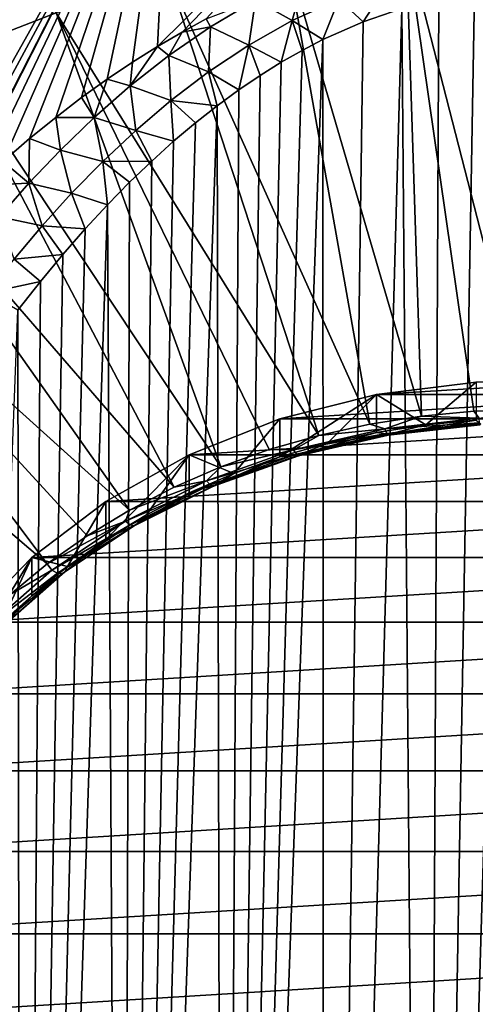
# Model space of a CAD drawing. Header units: metres. Extents: x -109 to 109, y -315 to 32.
# Tile 34 of 256: x -80.26 to -76.88, y -45.85 to -38.57. Entities that reach past the tile are written whole.
import ezdxf

# ---------------------------------------------------------------- set-up
doc = ezdxf.new("R2010")
doc.units = ezdxf.units.M
doc.layers.add('solid_K244242000C74_AAA', color=7, linetype='CONTINUOUS')

msp = doc.modelspace()

# ---------------------------------------------------------------- linework, layer by layer
at = {"layer": 'solid_K244242000C74_AAA'}
for points in [[(-82.605377, -35.55061, 70.685806), (-80.792892, -38.82745, 69.453728), (-79.985001, -38.51445, 69.672897)], [(-81.170967, -40.402794, 23.769827), (-80.869568, -36.520866, 20.754938), (-79.137672, -36.794296, 20.56348)], [(-80.970558, -40.187691, 23.543655), (-81.170967, -40.402794, 23.769827), (-79.137672, -36.794296, 20.56348)], [(-80.7714, -39.984535, 23.330345), (-80.970558, -40.187691, 23.543655), (-79.137672, -36.794296, 20.56348)], [(-80.756493, -39.969711, 23.314798), (-80.7714, -39.984535, 23.330345), (-79.137672, -36.794296, 20.56348)], [(-80.57354, -39.793167, 23.129614), (-80.756493, -39.969711, 23.314798), (-79.137672, -36.794296, 20.56348)], [(-80.376816, -39.613861, 22.941484), (-80.57354, -39.793167, 23.129614), (-79.137672, -36.794296, 20.56348)], [(-80.181831, -39.445534, 22.765112), (-80.376816, -39.613861, 22.941484), (-79.137672, -36.794296, 20.56348)], [(-79.98851, -39.288181, 22.600336), (-80.181831, -39.445534, 22.765112), (-79.137672, -36.794296, 20.56348)], [(-79.796791, -39.14193, 22.447094), (-79.98851, -39.288181, 22.600336), (-79.137672, -36.794296, 20.56348)], [(-79.607361, -39.005707, 22.304583), (-79.796791, -39.14193, 22.447094), (-79.137672, -36.794296, 20.56348)], [(-79.420013, -38.879704, 22.172756), (-79.607361, -39.005707, 22.304583), (-79.137672, -36.794296, 20.56348)], [(-79.234825, -38.763844, 22.051453), (-79.420013, -38.879704, 22.172756), (-79.137672, -36.794296, 20.56348)], [(-79.234825, -38.763844, 22.051453), (-79.137672, -36.794296, 20.56348), (-77.381882, -36.931633, 20.467318)], [(-79.052689, -38.657059, 21.939871), (-79.234825, -38.763844, 22.051453), (-77.381882, -36.931633, 20.467318)], [(-78.873497, -38.559734, 21.838148), (-79.052689, -38.657059, 21.939871), (-77.381882, -36.931633, 20.467318)], [(-76.500031, -41.452644, 68.302849), (-76.5, -37.946606, 70.070503), (-77.392616, -37.982529, 70.045349)], [(-77.278168, -41.500416, 68.269394), (-77.392616, -37.982529, 70.045349), (-78.276642, -38.089943, 69.970139)], [(-76.89019, -41.464607, 68.294472), (-76.500031, -41.452644, 68.302849), (-77.392616, -37.982529, 70.045349)], [(-77.278168, -41.500416, 68.269394), (-76.89019, -41.464607, 68.294472), (-77.392616, -37.982529, 70.045349)], [(-77.661789, -41.559879, 68.22776), (-78.276642, -38.089943, 69.970139), (-79.143547, -38.267822, 69.845589)], [(-77.661789, -41.559879, 68.22776), (-77.278168, -41.500416, 68.269394), (-78.276642, -38.089943, 69.970139)], [(-78.038918, -41.642654, 68.1698), (-79.143547, -38.267822, 69.845589), (-79.985001, -38.51445, 69.672897)], [(-78.038918, -41.642654, 68.1698), (-77.661789, -41.559879, 68.22776), (-79.143547, -38.267822, 69.845589)], [(-78.236603, -38.571709, 21.801075), (-78.507851, -38.418068, 21.68071), (-78.141525, -38.238827, 21.502701)], [(-77.890335, -38.412308, 21.639229), (-78.236603, -38.571709, 21.801075), (-78.141525, -38.238827, 21.502701)], [(-77.518578, -38.281757, 21.50695), (-77.710297, -38.58041, 21.840944), (-77.890335, -38.412308, 21.639229)], [(-77.518578, -38.281757, 21.50695), (-77.42392, -38.481228, 21.737587), (-77.710297, -38.58041, 21.840944)], [(-77.890335, -38.412308, 21.639229), (-78.008705, -38.712593, 21.978802), (-78.236603, -38.571709, 21.801075)], [(-77.890335, -38.412308, 21.639229), (-77.710297, -38.58041, 21.840944), (-78.008705, -38.712593, 21.978802)], [(-77.250526, -59.213055, 49.263065), (-77.42392, -38.481228, 21.737587), (-77.149529, -38.411121, 21.664503)], [(-77.250526, -59.213055, 49.263065), (-76.885078, -38.36676, 21.618265), (-76.627472, -38.345478, 21.596121)], [(-76.500175, -59.209064, 49.283783), (-77.250526, -59.213055, 49.263065), (-76.627472, -38.345478, 21.596121)], [(-77.250526, -59.213055, 49.263065), (-77.149529, -38.411121, 21.664503), (-76.885078, -38.36676, 21.618265)], [(-78.84256, -38.616978, 21.878756), (-78.873497, -38.559734, 21.838148), (-78.507851, -38.418068, 21.68071)], [(-78.557892, -38.753078, 21.985634), (-78.84256, -38.616978, 21.878756), (-78.507851, -38.418068, 21.68071)], [(-78.236603, -38.571709, 21.801075), (-78.557892, -38.753078, 21.985634), (-78.507851, -38.418068, 21.68071)], [(-78.000557, -59.224941, 49.200741), (-77.710297, -38.58041, 21.840944), (-77.42392, -38.481228, 21.737587)], [(-77.250526, -59.213055, 49.263065), (-78.000557, -59.224941, 49.200741), (-77.42392, -38.481228, 21.737587)], [(-78.765289, -41.876183, 68.006279), (-79.985001, -38.51445, 69.672897), (-80.792892, -38.82745, 69.453728)], [(-78.40744, -41.748287, 68.095833), (-78.038918, -41.642654, 68.1698), (-79.985001, -38.51445, 69.672897)], [(-78.765289, -41.876183, 68.006279), (-78.40744, -41.748287, 68.095833), (-79.985001, -38.51445, 69.672897)], [(-78.84256, -38.616978, 21.878756), (-79.052689, -38.657059, 21.939871), (-78.873497, -38.559734, 21.838148)], [(-79.151169, -38.83083, 22.09236), (-79.052689, -38.657059, 21.939871), (-78.84256, -38.616978, 21.878756)], [(-78.856522, -38.951435, 22.187954), (-79.151169, -38.83083, 22.09236), (-78.84256, -38.616978, 21.878756)], [(-78.557892, -38.753078, 21.985634), (-78.856522, -38.951435, 22.187954), (-78.84256, -38.616978, 21.878756)], [(-78.236603, -38.571709, 21.801075), (-78.316788, -38.880379, 22.153963), (-78.557892, -38.753078, 21.985634)], [(-78.236603, -38.571709, 21.801075), (-78.161545, -38.791954, 22.061665), (-78.316788, -38.880379, 22.153963)], [(-78.236603, -38.571709, 21.801075), (-78.008705, -38.712593, 21.978802), (-78.161545, -38.791954, 22.061665)], [(-78.000557, -59.224941, 49.200741), (-78.008705, -38.712593, 21.978802), (-77.710297, -38.58041, 21.840944)], [(-79.151169, -38.83083, 22.09236), (-79.234825, -38.763844, 22.051453), (-79.052689, -38.657059, 21.939871)], [(-79.437042, -39.055817, 22.317785), (-79.420013, -38.879704, 22.172756), (-79.234825, -38.763844, 22.051453)], [(-79.437042, -39.055817, 22.317785), (-79.234825, -38.763844, 22.051453), (-79.151169, -38.83083, 22.09236)], [(-78.557892, -38.753078, 21.985634), (-78.632202, -39.085293, 22.368053), (-78.856522, -38.951435, 22.187954)], [(-78.749489, -59.244797, 49.096718), (-78.161545, -38.791954, 22.061665), (-78.008705, -38.712593, 21.978802)], [(-78.000557, -59.224941, 49.200741), (-78.749489, -59.244797, 49.096718), (-78.008705, -38.712593, 21.978802)], [(-78.557892, -38.753078, 21.985634), (-78.473854, -38.978081, 22.255985), (-78.632202, -39.085293, 22.368053)], [(-78.557892, -38.753078, 21.985634), (-78.316788, -38.880379, 22.153963), (-78.473854, -38.978081, 22.255985)], [(-79.110474, -42.025631, 67.901642), (-80.792892, -38.82745, 69.453728), (-81.559441, -39.203812, 69.190201)], [(-79.110474, -42.025631, 67.901642), (-78.765289, -41.876183, 68.006279), (-80.792892, -38.82745, 69.453728)], [(-79.134941, -39.162682, 22.40391), (-79.437042, -39.055817, 22.317785), (-79.151169, -38.83083, 22.09236)], [(-78.856522, -38.951435, 22.187954), (-79.134941, -39.162682, 22.40391), (-79.151169, -38.83083, 22.09236)], [(-78.749489, -59.244797, 49.096718), (-78.316788, -38.880379, 22.153963), (-78.161545, -38.791954, 22.061665)], [(-79.437042, -39.055817, 22.317785), (-79.607361, -39.005707, 22.304583), (-79.420013, -38.879704, 22.172756)], [(-78.749489, -59.244797, 49.096718), (-78.473854, -38.978081, 22.255985), (-78.316788, -38.880379, 22.153963)], [(-78.856522, -38.951435, 22.187954), (-78.792007, -39.201969, 22.490007), (-79.134941, -39.162682, 22.40391)], [(-78.856522, -38.951435, 22.187954), (-78.632202, -39.085293, 22.368053), (-78.792007, -39.201969, 22.490007)], [(-78.749489, -59.244797, 49.096718), (-78.632202, -39.085293, 22.368053), (-78.473854, -38.978081, 22.255985)], [(-79.703194, -39.289501, 22.552681), (-79.796791, -39.14193, 22.447094), (-79.607361, -39.005707, 22.304583)], [(-79.703194, -39.289501, 22.552681), (-79.607361, -39.005707, 22.304583), (-79.437042, -39.055817, 22.317785)], [(-79.395462, -39.384201, 22.630896), (-79.703194, -39.289501, 22.552681), (-79.437042, -39.055817, 22.317785)], [(-79.134941, -39.162682, 22.40391), (-79.395462, -39.384201, 22.630896), (-79.437042, -39.055817, 22.317785)], [(-79.703194, -39.289501, 22.552681), (-79.98851, -39.288181, 22.600336), (-79.796791, -39.14193, 22.447094)], [(-78.749489, -59.244797, 49.096718), (-78.792007, -39.201969, 22.490007), (-78.632202, -39.085293, 22.368053)], [(-79.441063, -42.195789, 67.782494), (-81.559441, -39.203812, 69.190201), (-82.27726, -39.639904, 68.884842)], [(-79.441063, -42.195789, 67.782494), (-79.110474, -42.025631, 67.901642), (-81.559441, -39.203812, 69.190201)], [(-79.497299, -59.272499, 48.950386), (-78.952858, -39.328568, 22.622469), (-78.792007, -39.201969, 22.490007)], [(-78.749489, -59.244797, 49.096718), (-79.497299, -59.272499, 48.950386), (-78.792007, -39.201969, 22.490007)], [(-79.134941, -39.162682, 22.40391), (-79.114716, -39.465073, 22.765377), (-79.395462, -39.384201, 22.630896)], [(-79.134941, -39.162682, 22.40391), (-78.792007, -39.201969, 22.490007), (-78.952858, -39.328568, 22.622469)], [(-79.134941, -39.162682, 22.40391), (-78.952858, -39.328568, 22.622469), (-79.114716, -39.465073, 22.765377)], [(-79.952354, -39.529846, 22.794996), (-80.181831, -39.445534, 22.765112), (-79.98851, -39.288181, 22.600336)], [(-79.952354, -39.529846, 22.794996), (-79.98851, -39.288181, 22.600336), (-79.703194, -39.289501, 22.552681)], [(-79.640312, -39.613731, 22.866619), (-79.952354, -39.529846, 22.794996), (-79.703194, -39.289501, 22.552681)], [(-79.395462, -39.384201, 22.630896), (-79.640312, -39.613731, 22.866619), (-79.703194, -39.289501, 22.552681)], [(-79.497299, -59.272499, 48.950386), (-79.114716, -39.465073, 22.765377), (-78.952858, -39.328568, 22.622469)], [(-79.395462, -39.384201, 22.630896), (-79.277496, -39.611683, 22.918959), (-79.640312, -39.613731, 22.866619)], [(-79.395462, -39.384201, 22.630896), (-79.114716, -39.465073, 22.765377), (-79.277496, -39.611683, 22.918959)], [(-80.186554, -39.7756, 23.043524), (-80.376816, -39.613861, 22.941484), (-80.181831, -39.445534, 22.765112)], [(-80.186554, -39.7756, 23.043524), (-80.181831, -39.445534, 22.765112), (-79.952354, -39.529846, 22.794996)], [(-79.497299, -59.272499, 48.950386), (-79.277496, -39.611683, 22.918959), (-79.114716, -39.465073, 22.765377)], [(-79.871231, -39.849789, 23.109591), (-80.186554, -39.7756, 23.043524), (-79.952354, -39.529846, 22.794996)], [(-79.640312, -39.613731, 22.866619), (-79.871231, -39.849789, 23.109591), (-79.952354, -39.529846, 22.794996)], [(-80.051132, -42.594326, 67.503433), (-82.27726, -39.639904, 68.884842), (-82.939445, -40.131535, 68.540604)], [(-79.755203, -42.385708, 67.649506), (-79.441063, -42.195789, 67.782494), (-82.27726, -39.639904, 68.884842)], [(-80.051132, -42.594326, 67.503433), (-79.755203, -42.385708, 67.649506), (-82.27726, -39.639904, 68.884842)], [(-80.186554, -39.7756, 23.043524), (-80.57354, -39.793167, 23.129614), (-80.376816, -39.613861, 22.941484)], [(-79.640312, -39.613731, 22.866619), (-79.605286, -39.936241, 23.259441), (-79.871231, -39.849789, 23.109591)], [(-79.640312, -39.613731, 22.866619), (-79.277496, -39.611683, 22.918959), (-79.44101, -39.768787, 23.083727)], [(-79.640312, -39.613731, 22.866619), (-79.44101, -39.768787, 23.083727), (-79.605286, -39.936241, 23.259441)], [(-79.497299, -59.272499, 48.950386), (-79.44101, -39.768787, 23.083727), (-79.277496, -39.611683, 22.918959)], [(-80.407654, -40.025707, 23.29719), (-80.57354, -39.793167, 23.129614), (-80.186554, -39.7756, 23.043524)], [(-80.089783, -40.09119, 23.35862), (-80.407654, -40.025707, 23.29719), (-80.186554, -39.7756, 23.043524)], [(-79.871231, -39.849789, 23.109591), (-80.089783, -40.09119, 23.35862), (-80.186554, -39.7756, 23.043524)], [(-79.497299, -59.272499, 48.950386), (-79.605286, -39.936241, 23.259441), (-79.44101, -39.768787, 23.083727)], [(-79.871231, -39.849789, 23.109591), (-79.770187, -40.114555, 23.446766), (-80.089783, -40.09119, 23.35862)], [(-79.871231, -39.849789, 23.109591), (-79.605286, -39.936241, 23.259441), (-79.770187, -40.114555, 23.446766)], [(-80.242973, -59.308094, 48.761406), (-79.770187, -40.114555, 23.446766), (-79.605286, -39.936241, 23.259441)], [(-79.497299, -59.272499, 48.950386), (-80.242973, -59.308094, 48.761406), (-79.605286, -39.936241, 23.259441)], [(-80.089783, -40.09119, 23.35862), (-80.29734, -40.336945, 23.61269), (-80.407654, -40.025707, 23.29719)], [(-80.089783, -40.09119, 23.35862), (-79.935661, -40.303856, 23.645847), (-80.29734, -40.336945, 23.61269)], [(-80.089783, -40.09119, 23.35862), (-79.770187, -40.114555, 23.446766), (-79.935661, -40.303856, 23.645847)], [(-80.327209, -42.820473, 67.345085), (-80.051132, -42.594326, 67.503433), (-82.939445, -40.131535, 68.540604)], [(-80.242973, -59.308094, 48.761406), (-79.935661, -40.303856, 23.645847), (-79.770187, -40.114555, 23.446766)], [(-80.29734, -40.336945, 23.61269), (-79.935661, -40.303856, 23.645847), (-80.101685, -40.504223, 23.856752)], [(-80.242973, -59.308094, 48.761406), (-80.101685, -40.504223, 23.856752), (-79.935661, -40.303856, 23.645847)], [(-80.29734, -40.336945, 23.61269), (-80.101685, -40.504223, 23.856752), (-80.494926, -40.586399, 23.871157)], [(-80.494926, -40.586399, 23.871157), (-80.101685, -40.504223, 23.856752), (-80.26815, -40.716324, 24.08037)], [(-80.242973, -59.308094, 48.761406), (-80.26815, -40.716324, 24.08037), (-80.101685, -40.504223, 23.856752)], [(-80.242973, -59.308094, 48.761406), (-80.986244, -59.351467, 48.528896), (-80.26815, -40.716324, 24.08037)], [(-77.612366, -41.340664, 67.539314), (-75.387634, -41.340664, 67.539314), (-76.126282, -41.249458, 67.60318)], [(-77.612366, -41.340664, 67.539314), (-76.126282, -41.249458, 67.60318), (-76.873718, -41.249458, 67.60318)], [(-77.245232, -41.565243, 67.981186), (-77.612366, -41.340664, 67.539314), (-76.873718, -41.249458, 67.60318)], [(-76.873672, -41.530949, 68.005196), (-77.245232, -41.565243, 67.981186), (-76.873718, -41.249458, 67.60318)], [(-78.326736, -41.521164, 67.412926), (-74.673264, -41.521164, 67.412926), (-75.387634, -41.340664, 67.539314)], [(-78.326736, -41.521164, 67.412926), (-75.387634, -41.340664, 67.539314), (-77.612366, -41.340664, 67.539314)], [(-78.326721, -41.802624, 67.814964), (-78.326736, -41.521164, 67.412926), (-77.612366, -41.340664, 67.539314)], [(-77.973793, -41.701462, 67.885803), (-78.326721, -41.802624, 67.814964), (-77.612366, -41.340664, 67.539314)], [(-77.612625, -41.622189, 67.941315), (-77.973793, -41.701462, 67.885803), (-77.612366, -41.340664, 67.539314)], [(-77.245232, -41.565243, 67.981186), (-77.612625, -41.622189, 67.941315), (-77.612366, -41.340664, 67.539314)], [(-76.851746, -41.514614, 68.254333), (-76.89019, -41.464607, 68.294472), (-77.278168, -41.500416, 68.269394)], [(-76.851746, -41.514614, 68.254333), (-76.500031, -41.452644, 68.302849), (-76.89019, -41.464607, 68.294472)], [(-78.999992, -41.786736, 67.226974), (-74.000008, -41.786736, 67.226974), (-74.673264, -41.521164, 67.412926)], [(-78.999992, -41.786736, 67.226974), (-74.673264, -41.521164, 67.412926), (-78.326736, -41.521164, 67.412926)], [(-78.669434, -41.925106, 67.729202), (-78.999992, -41.786736, 67.226974), (-78.326736, -41.521164, 67.412926)], [(-78.326721, -41.802624, 67.814964), (-78.669434, -41.925106, 67.729202), (-78.326736, -41.521164, 67.412926)], [(-77.548676, -41.593082, 68.199387), (-77.278168, -41.500416, 68.269394), (-77.661789, -41.559879, 68.22776)], [(-77.548676, -41.593082, 68.199387), (-76.851746, -41.514614, 68.254333), (-77.278168, -41.500416, 68.269394)], [(-76.847542, -41.550064, 68.197906), (-76.851746, -41.514614, 68.254333), (-77.548676, -41.593082, 68.199387)], [(-77.536156, -41.627594, 68.143623), (-76.847542, -41.550064, 68.197906), (-77.548676, -41.593082, 68.199387)], [(-76.844162, -41.564953, 68.132912), (-76.847542, -41.550064, 68.197906), (-77.536156, -41.627594, 68.143623)], [(-77.519531, -41.633907, 68.013161), (-77.245232, -41.565243, 67.981186), (-76.873672, -41.530949, 68.005196)], [(-77.519531, -41.633907, 68.013161), (-76.873672, -41.530949, 68.005196), (-76.841965, -41.557621, 68.066582)], [(-78.226074, -41.748554, 68.09053), (-77.548676, -41.593082, 68.199387), (-78.038918, -41.642654, 68.1698)], [(-77.536156, -41.627594, 68.143623), (-77.548676, -41.593082, 68.199387), (-78.226074, -41.748554, 68.09053)], [(-78.178101, -41.785061, 67.907326), (-77.973793, -41.701462, 67.885803), (-77.612625, -41.622189, 67.941315)], [(-78.178101, -41.785061, 67.907326), (-77.612625, -41.622189, 67.941315), (-77.519531, -41.633907, 68.013161)], [(-77.548676, -41.593082, 68.199387), (-77.661789, -41.559879, 68.22776), (-78.038918, -41.642654, 68.1698)], [(-77.519531, -41.633907, 68.013161), (-77.612625, -41.622189, 67.941315), (-77.245232, -41.565243, 67.981186)], [(-77.526062, -41.641727, 68.079147), (-76.844162, -41.564953, 68.132912), (-77.536156, -41.627594, 68.143623)], [(-76.841965, -41.557621, 68.066582), (-76.844162, -41.564953, 68.132912), (-77.526062, -41.641727, 68.079147)], [(-77.519531, -41.633907, 68.013161), (-76.841965, -41.557621, 68.066582), (-77.526062, -41.641727, 68.079147)], [(-78.226074, -41.748554, 68.09053), (-78.038918, -41.642654, 68.1698), (-78.40744, -41.748287, 68.095833)], [(-78.205467, -41.781212, 68.036057), (-77.536156, -41.627594, 68.143623), (-78.226074, -41.748554, 68.09053)], [(-77.526062, -41.641727, 68.079147), (-77.536156, -41.627594, 68.143623), (-78.205467, -41.781212, 68.036057)], [(-78.188858, -41.793846, 67.972633), (-77.526062, -41.641727, 68.079147), (-78.205467, -41.781212, 68.036057)], [(-77.519531, -41.633907, 68.013161), (-77.526062, -41.641727, 68.079147), (-78.188858, -41.793846, 67.972633)], [(-78.178101, -41.785061, 67.907326), (-77.519531, -41.633907, 68.013161), (-78.188858, -41.793846, 67.972633)], [(-78.871323, -41.978138, 67.929771), (-78.226074, -41.748554, 68.09053), (-78.765289, -41.876183, 68.006279)], [(-78.205467, -41.781212, 68.036057), (-78.226074, -41.748554, 68.09053), (-78.871323, -41.978138, 67.929771)], [(-78.226074, -41.748554, 68.09053), (-78.40744, -41.748287, 68.095833), (-78.765289, -41.876183, 68.006279)], [(-78.178101, -41.785061, 67.907326), (-78.326721, -41.802624, 67.814964), (-77.973793, -41.701462, 67.885803)], [(-79.617676, -42.131729, 66.985405), (-73.382324, -42.131729, 66.985405), (-74.000008, -41.786736, 67.226974)], [(-79.617676, -42.131729, 66.985405), (-74.000008, -41.786736, 67.226974), (-78.999992, -41.786736, 67.226974)], [(-79.617462, -42.413067, 67.387527), (-79.617676, -42.131729, 66.985405), (-78.999992, -41.786736, 67.226974)], [(-79.316612, -42.231186, 67.514885), (-79.617462, -42.413067, 67.387527), (-78.999992, -41.786736, 67.226974)], [(-79.000015, -42.06823, 67.62899), (-79.316612, -42.231186, 67.514885), (-78.999992, -41.786736, 67.226974)], [(-78.669434, -41.925106, 67.729202), (-79.000015, -42.06823, 67.62899), (-78.999992, -41.786736, 67.226974)], [(-78.843002, -42.008053, 67.87722), (-78.205467, -41.781212, 68.036057), (-78.871323, -41.978138, 67.929771)], [(-78.188858, -41.793846, 67.972633), (-78.205467, -41.781212, 68.036057), (-78.843002, -42.008053, 67.87722)], [(-78.82019, -42.018482, 67.815346), (-78.188858, -41.793846, 67.972633), (-78.843002, -42.008053, 67.87722)], [(-78.178101, -41.785061, 67.907326), (-78.188858, -41.793846, 67.972633), (-78.82019, -42.018482, 67.815346)], [(-78.805412, -42.008263, 67.751038), (-78.178101, -41.785061, 67.907326), (-78.82019, -42.018482, 67.815346)], [(-78.805412, -42.008263, 67.751038), (-78.326721, -41.802624, 67.814964), (-78.178101, -41.785061, 67.907326)], [(-78.805412, -42.008263, 67.751038), (-78.669434, -41.925106, 67.729202), (-78.326721, -41.802624, 67.814964)], [(-78.871323, -41.978138, 67.929771), (-78.765289, -41.876183, 68.006279), (-79.110474, -42.025631, 67.901642)], [(-79.472389, -42.277554, 67.720116), (-78.871323, -41.978138, 67.929771), (-79.441063, -42.195789, 67.782494)], [(-78.843002, -42.008053, 67.87722), (-78.871323, -41.978138, 67.929771), (-79.472389, -42.277554, 67.720116)], [(-78.871323, -41.978138, 67.929771), (-79.110474, -42.025631, 67.901642), (-79.441063, -42.195789, 67.782494)], [(-78.805412, -42.008263, 67.751038), (-79.000015, -42.06823, 67.62899), (-78.669434, -41.925106, 67.729202)], [(-79.436897, -42.303894, 67.670067), (-78.843002, -42.008053, 67.87722), (-79.472389, -42.277554, 67.720116)], [(-78.82019, -42.018482, 67.815346), (-78.843002, -42.008053, 67.87722), (-79.436897, -42.303894, 67.670067)], [(-79.408295, -42.31144, 67.610207), (-78.82019, -42.018482, 67.815346), (-79.436897, -42.303894, 67.670067)], [(-78.805412, -42.008263, 67.751038), (-78.82019, -42.018482, 67.815346), (-79.408295, -42.31144, 67.610207)], [(-79.389778, -42.299358, 67.547211), (-78.805412, -42.008263, 67.751038), (-79.408295, -42.31144, 67.610207)], [(-79.389778, -42.299358, 67.547211), (-79.000015, -42.06823, 67.62899), (-78.805412, -42.008263, 67.751038)], [(-80.165146, -42.54784, 66.694046), (-72.834854, -42.54784, 66.694046), (-73.382324, -42.131729, 66.985405)], [(-80.165146, -42.54784, 66.694046), (-73.382324, -42.131729, 66.985405), (-79.617676, -42.131729, 66.985405)], [(-79.900871, -42.612858, 67.247635), (-80.165146, -42.54784, 66.694046), (-79.617676, -42.131729, 66.985405)], [(-79.617462, -42.413067, 67.387527), (-79.900871, -42.612858, 67.247635), (-79.617676, -42.131729, 66.985405)], [(-79.389778, -42.299358, 67.547211), (-79.316612, -42.231186, 67.514885), (-79.000015, -42.06823, 67.62899)], [(-79.472389, -42.277554, 67.720116), (-79.441063, -42.195789, 67.782494), (-79.755203, -42.385708, 67.649506)], [(-79.472389, -42.277554, 67.720116), (-79.755203, -42.385708, 67.649506), (-80.051132, -42.594326, 67.503433)], [(-80.018089, -42.641228, 67.465469), (-79.472389, -42.277554, 67.720116), (-80.051132, -42.594326, 67.503433)], [(-79.436897, -42.303894, 67.670067), (-79.472389, -42.277554, 67.720116), (-80.018089, -42.641228, 67.465469)], [(-79.389778, -42.299358, 67.547211), (-79.617462, -42.413067, 67.387527), (-79.316612, -42.231186, 67.514885)], [(-79.976082, -42.663223, 67.418465), (-79.436897, -42.303894, 67.670067), (-80.018089, -42.641228, 67.465469)], [(-79.408295, -42.31144, 67.610207), (-79.436897, -42.303894, 67.670067), (-79.976082, -42.663223, 67.418465)], [(-79.94223, -42.667271, 67.361053), (-79.408295, -42.31144, 67.610207), (-79.976082, -42.663223, 67.418465)], [(-79.389778, -42.299358, 67.547211), (-79.408295, -42.31144, 67.610207), (-79.94223, -42.667271, 67.361053)], [(-79.920311, -42.65292, 67.299644), (-79.389778, -42.299358, 67.547211), (-79.94223, -42.667271, 67.361053)], [(-79.920311, -42.65292, 67.299644), (-79.617462, -42.413067, 67.387527), (-79.389778, -42.299358, 67.547211)], [(-79.920311, -42.65292, 67.299644), (-79.900871, -42.612858, 67.247635), (-79.617462, -42.413067, 67.387527)], [(-80.631195, -43.308037, 66.760864), (-80.631111, -43.026459, 66.35891), (-80.165146, -42.54784, 66.694046)], [(-80.409164, -43.061596, 66.933426), (-80.631195, -43.308037, 66.760864), (-80.165146, -42.54784, 66.694046)], [(-80.631111, -43.026459, 66.35891), (-72.368889, -43.026459, 66.35891), (-72.834854, -42.54784, 66.694046)], [(-80.631111, -43.026459, 66.35891), (-72.834854, -42.54784, 66.694046), (-80.165146, -42.54784, 66.694046)], [(-80.165268, -42.829437, 67.095985), (-80.409164, -43.061596, 66.933426), (-80.165146, -42.54784, 66.694046)], [(-79.900871, -42.612858, 67.247635), (-80.165268, -42.829437, 67.095985), (-80.165146, -42.54784, 66.694046)], [(-80.49826, -43.062378, 67.170578), (-80.018089, -42.641228, 67.465469), (-80.327209, -42.820473, 67.345085)], [(-79.976082, -42.663223, 67.418465), (-80.018089, -42.641228, 67.465469), (-80.49826, -43.062378, 67.170578)], [(-80.018089, -42.641228, 67.465469), (-80.051132, -42.594326, 67.503433), (-80.327209, -42.820473, 67.345085)], [(-79.920311, -42.65292, 67.299644), (-80.165268, -42.829437, 67.095985), (-79.900871, -42.612858, 67.247635)], [(-80.450516, -43.079346, 67.12709), (-79.976082, -42.663223, 67.418465), (-80.49826, -43.062378, 67.170578)], [(-79.94223, -42.667271, 67.361053), (-79.976082, -42.663223, 67.418465), (-80.450516, -43.079346, 67.12709)], [(-80.412048, -43.079342, 67.072517), (-79.94223, -42.667271, 67.361053), (-80.450516, -43.079346, 67.12709)], [(-79.920311, -42.65292, 67.299644), (-79.94223, -42.667271, 67.361053), (-80.412048, -43.079342, 67.072517)], [(-80.387131, -43.06237, 67.012939), (-79.920311, -42.65292, 67.299644), (-80.412048, -43.079342, 67.072517)], [(-80.387131, -43.06237, 67.012939), (-80.165268, -42.829437, 67.095985), (-79.920311, -42.65292, 67.299644)], [(-80.387131, -43.06237, 67.012939), (-80.409164, -43.061596, 66.933426), (-80.165268, -42.829437, 67.095985)], [(-81.004791, -43.556614, 65.987694), (-71.995209, -43.556614, 65.987694), (-72.368889, -43.026459, 66.35891)], [(-81.004791, -43.556614, 65.987694), (-72.368889, -43.026459, 66.35891), (-80.631111, -43.026459, 66.35891)], [(-81.27787, -44.126644, 65.588554), (-71.72213, -44.126644, 65.588554), (-71.995209, -43.556614, 65.987694)], [(-81.27787, -44.126644, 65.588554), (-71.995209, -43.556614, 65.987694), (-81.004791, -43.556614, 65.987694)], [(-81.44416, -44.723404, 65.170692), (-71.55584, -44.723404, 65.170692), (-71.72213, -44.126644, 65.588554)], [(-81.44416, -44.723404, 65.170692), (-71.72213, -44.126644, 65.588554), (-81.27787, -44.126644, 65.588554)], [(-81.5, -45.333759, 64.743317), (-71.5, -45.333759, 64.743317), (-71.55584, -44.723404, 65.170692)], [(-81.5, -45.333759, 64.743317), (-71.55584, -44.723404, 65.170692), (-81.44416, -44.723404, 65.170692)], [(-81.44416, -45.944118, 64.315941), (-71.5, -45.333759, 64.743317), (-81.5, -45.333759, 64.743317)], [(-71.55584, -45.944118, 64.315941), (-71.5, -45.333759, 64.743317), (-81.44416, -45.944118, 64.315941)]]:
    msp.add_3dface(points, dxfattribs=at)

doc.saveas('drawing.dxf')
